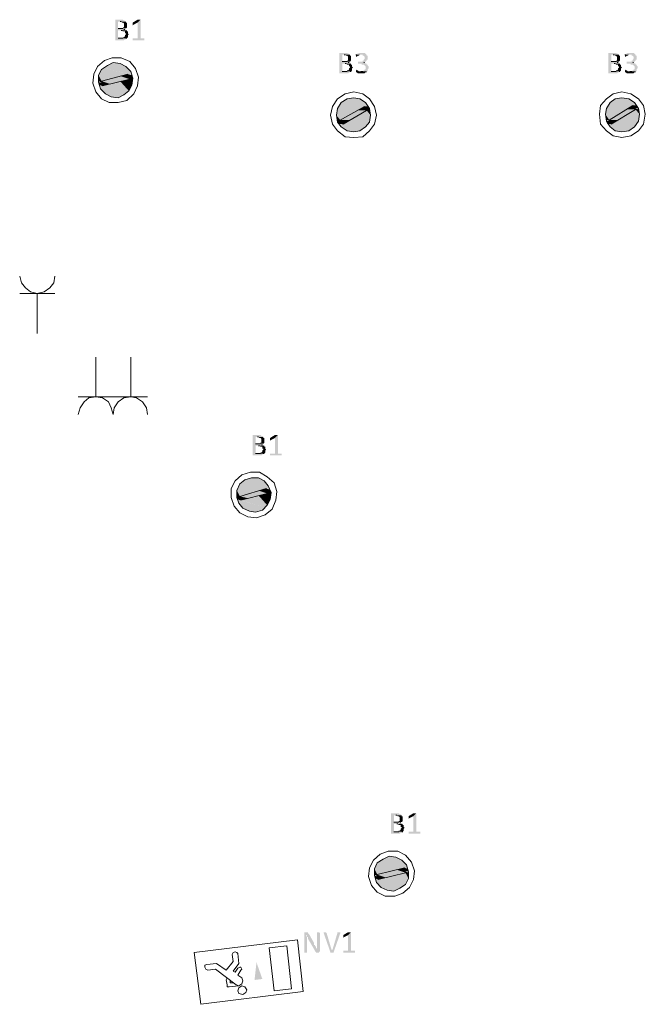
# Model space of a CAD drawing. Header units: millimetres. Extents: x -197899 to 120983, y -4228 to 45370.
# Tile 85 of 200: x -155328 to -152611, y -442 to 3834. Entities that reach past the tile are written whole.
import ezdxf

# ---------------------------------------------------------------- set-up
doc = ezdxf.new("R2010")
doc.units = ezdxf.units.MM
for name, color, linetype in [('AL63----', 7, 'Continuous'), ('PDF_Geometry', 8, 'Continuous'), ('PDF_Solid Fills', 8, 'Continuous')]:
    doc.layers.add(name, color=color, linetype=linetype)

# ---------------------------------------------------------------- blocks, each defined once
blk = doc.blocks.new('A$C01523A58')
at = {"layer": 'PDF_Solid Fills'}
for color, points in [(7, [(7285.5, -25319.6), (7260.1, -25319.6), (7260.1, -25323.8), (7260.1, -25404.2), (7260.1, -25408.5), (7298.3, -25408.5), (7302.5, -25404.2), (7306.7, -25404.2), (7306.7, -25400), (7310.9, -25400), (7272.9, -25400), (7272.9, -25366.1), (7310.9, -25366.1), (7306.7, -25361.9), (7298.3, -25361.9), (7302.5, -25361.9), (7302.5, -25357.7), (7272.9, -25357.7), (7272.9, -25328), (7306.7, -25328), (7302.5, -25323.8), (7298.3, -25323.8), (7294, -25319.6)]), (7, [(7306.7, -25328), (7281.3, -25328), (7285.5, -25328), (7289.8, -25332.2), (7294, -25332.2), (7298.3, -25336.5), (7298.3, -25345), (7298.3, -25353.4), (7294, -25353.4), (7294, -25357.7), (7272.9, -25357.7), (7306.7, -25357.7), (7310.9, -25353.4), (7310.9, -25349.2), (7310.9, -25340.7), (7310.9, -25336.5), (7310.9, -25332.2), (7306.7, -25332.2)]), (7, [(7370.2, -25319.6), (7357.5, -25332.2), (7357.5, -25400), (7336.3, -25400), (7336.3, -25404.2), (7336.3, -25408.5), (7387.1, -25408.5), (7387.1, -25404.2), (7387.1, -25400), (7370.2, -25400)]), (7, [(7361.7, -25319.6), (7357.5, -25319.6), (7336.3, -25332.2), (7336.3, -25336.5), (7336.3, -25340.7), (7336.3, -25345), (7340.6, -25340.7), (7357.5, -25332.2), (7370.2, -25319.6), (7366, -25319.6)]), (7, [(7310.9, -25366.1), (7285.5, -25366.1), (7289.8, -25366.1), (7294, -25370.4), (7302.5, -25370.4), (7302.5, -25378.8), (7306.7, -25378.8), (7306.7, -25383.1), (7306.7, -25383.1), (7302.5, -25387.3), (7302.5, -25391.5), (7302.5, -25391.5), (7298.3, -25395.8), (7294, -25395.8), (7294, -25400), (7272.9, -25400), (7310.9, -25400), (7315.2, -25395.8), (7315.2, -25391.5), (7315.2, -25387.3), (7315.2, -25387.3), (7319.4, -25383.1), (7319.4, -25383.1), (7315.2, -25378.8), (7315.2, -25374.6), (7315.2, -25370.4), (7310.9, -25370.4)]), (7, [(8259.2, -25463.5), (8233.8, -25463.5), (8233.8, -25467.7), (8233.8, -25548.1), (8233.8, -25552.4), (8271.9, -25552.4), (8276.1, -25548.1), (8280.4, -25548.1), (8280.4, -25543.9), (8284.6, -25543.9), (8246.5, -25543.9), (8246.5, -25510.1), (8284.6, -25510.1), (8280.4, -25505.8), (8271.9, -25505.8), (8276.1, -25505.8), (8276.1, -25501.6), (8246.5, -25501.6), (8246.5, -25471.9), (8280.4, -25471.9), (8276.1, -25467.7), (8271.9, -25467.7), (8267.7, -25463.5)]), (7, [(8280.4, -25471.9), (8255, -25471.9), (8259.2, -25471.9), (8263.4, -25476.2), (8267.7, -25476.2), (8271.9, -25480.4), (8271.9, -25488.9), (8271.9, -25497.3), (8267.7, -25497.3), (8267.7, -25501.6), (8246.5, -25501.6), (8280.4, -25501.6), (8284.6, -25497.3), (8284.6, -25493.2), (8284.6, -25484.7), (8284.6, -25480.4), (8284.6, -25476.2), (8280.4, -25476.2)]), (7, [(8331.2, -25463.5), (8318.5, -25463.5), (8314.3, -25467.7), (8310, -25467.7), (8310, -25471.9), (8305.8, -25471.9), (8335.4, -25471.9), (8335.4, -25476.2), (8339.7, -25476.2), (8343.8, -25480.4), (8343.8, -25484.7), (8343.8, -25488.9), (8343.8, -25488.9), (8339.7, -25493.2), (8339.7, -25497.3), (8335.4, -25497.3), (8335.4, -25501.6), (8314.3, -25501.6), (8314.3, -25505.8), (8314.3, -25510.1), (8331.2, -25510.1), (8331.2, -25514.3), (8339.7, -25514.3), (8343.8, -25518.6), (8343.8, -25518.6), (8348.1, -25522.7), (8348.1, -25527), (8348.1, -25531.2), (8348.1, -25535.5), (8343.8, -25535.5), (8343.8, -25539.7), (8339.7, -25539.7), (8335.4, -25543.9), (8326.9, -25543.9), (8356.6, -25543.9), (8356.6, -25539.7), (8356.6, -25535.5), (8360.8, -25531.2), (8360.8, -25522.7), (8360.8, -25522.7), (8356.6, -25518.6), (8356.6, -25514.3), (8352.3, -25514.3), (8352.3, -25510.1), (8348.1, -25510.1), (8343.8, -25505.8), (8339.7, -25505.8), (8343.8, -25505.8), (8348.1, -25501.6), (8348.1, -25501.6), (8352.3, -25497.3), (8352.3, -25493.2), (8356.6, -25493.2), (8356.6, -25488.9), (8356.6, -25484.7), (8356.6, -25476.2), (8352.3, -25476.2), (8352.3, -25471.9), (8352.3, -25471.9), (8348.1, -25467.7), (8348.1, -25467.7), (8343.8, -25463.5), (8335.4, -25463.5)]), (7, [(8305.8, -25471.9), (8305.8, -25476.2), (8305.8, -25480.4), (8310, -25480.4), (8314.3, -25476.2), (8318.5, -25476.2), (8322.7, -25471.9), (8326.9, -25471.9)]), (7, [(9427.6, -25463.5), (9402.2, -25463.5), (9402.2, -25467.7), (9402.2, -25548.1), (9402.2, -25552.4), (9440.3, -25552.4), (9444.5, -25548.1), (9448.8, -25548.1), (9448.8, -25543.9), (9453, -25543.9), (9414.9, -25543.9), (9414.9, -25510.1), (9453, -25510.1), (9448.8, -25505.8), (9440.3, -25505.8), (9444.5, -25505.8), (9444.5, -25501.6), (9414.9, -25501.6), (9414.9, -25471.9), (9448.8, -25471.9), (9444.5, -25467.7), (9440.3, -25467.7), (9436, -25463.5)]), (7, [(9448.8, -25471.9), (9423.4, -25471.9), (9427.6, -25471.9), (9431.8, -25476.2), (9436, -25476.2), (9440.3, -25480.4), (9440.3, -25488.9), (9440.3, -25497.3), (9436, -25497.3), (9436, -25501.6), (9414.9, -25501.6), (9448.8, -25501.6), (9453, -25497.3), (9453, -25493.2), (9453, -25484.7), (9453, -25480.4), (9453, -25476.2), (9448.8, -25476.2)]), (7, [(9499.6, -25463.5), (9486.9, -25463.5), (9482.7, -25467.7), (9478.4, -25467.7), (9478.4, -25471.9), (9474.2, -25471.9), (9503.8, -25471.9), (9503.8, -25476.2), (9508.1, -25476.2), (9512.2, -25480.4), (9512.2, -25484.7), (9512.2, -25488.9), (9512.2, -25488.9), (9508.1, -25493.2), (9508.1, -25497.3), (9503.8, -25497.3), (9503.8, -25501.6), (9482.7, -25501.6), (9482.7, -25505.8), (9482.7, -25510.1), (9499.6, -25510.1), (9499.6, -25514.3), (9508.1, -25514.3), (9512.2, -25518.6), (9512.2, -25518.6), (9516.5, -25522.7), (9516.5, -25527), (9516.5, -25531.2), (9516.5, -25535.5), (9512.2, -25535.5), (9512.2, -25539.7), (9508.1, -25539.7), (9503.8, -25543.9), (9495.3, -25543.9), (9525, -25543.9), (9525, -25539.7), (9525, -25535.5), (9529.2, -25531.2), (9529.2, -25522.7), (9529.2, -25522.7), (9525, -25518.6), (9525, -25514.3), (9520.7, -25514.3), (9520.7, -25510.1), (9516.5, -25510.1), (9512.2, -25505.8), (9508.1, -25505.8), (9512.2, -25505.8), (9516.5, -25501.6), (9516.5, -25501.6), (9520.7, -25497.3), (9520.7, -25493.2), (9525, -25493.2), (9525, -25488.9), (9525, -25484.7), (9525, -25476.2), (9520.7, -25476.2), (9520.7, -25471.9), (9520.7, -25471.9), (9516.5, -25467.7), (9516.5, -25467.7), (9512.2, -25463.5), (9503.8, -25463.5)]), (7, [(9474.2, -25471.9), (9474.2, -25476.2), (9474.2, -25480.4), (9478.4, -25480.4), (9482.7, -25476.2), (9486.9, -25476.2), (9491.1, -25471.9), (9495.3, -25471.9)]), (1, [(7226.3, -25518.6), (7209.3, -25527), (7332.1, -25560.9)]), (1, [(7251.6, -25505.8), (7226.3, -25518.6), (7327.9, -25543.9)]), (1, [(7226.3, -25518.6), (7327.9, -25543.9), (7332.1, -25560.9)]), (1, [(7281.3, -25510.1), (7251.6, -25505.8), (7306.7, -25522.7)]), (1, [(7251.6, -25505.8), (7306.7, -25522.7), (7327.9, -25543.9)]), (7, [(8284.6, -25510.1), (8259.2, -25510.1), (8263.4, -25510.1), (8267.7, -25514.3), (8276.1, -25514.3), (8276.1, -25522.7), (8280.4, -25522.7), (8280.4, -25527), (8280.4, -25527), (8276.1, -25531.2), (8276.1, -25535.5), (8276.1, -25535.5), (8271.9, -25539.7), (8267.7, -25539.7), (8267.7, -25543.9), (8246.5, -25543.9), (8284.6, -25543.9), (8288.8, -25539.7), (8288.8, -25535.5), (8288.8, -25531.2), (8288.8, -25531.2), (8293.1, -25527), (8293.1, -25527), (8288.8, -25522.7), (8288.8, -25518.6), (8288.8, -25514.3), (8284.6, -25514.3)]), (7, [(9453, -25510.1), (9427.6, -25510.1), (9431.8, -25510.1), (9436, -25514.3), (9444.5, -25514.3), (9444.5, -25522.7), (9448.8, -25522.7), (9448.8, -25527), (9448.8, -25527), (9444.5, -25531.2), (9444.5, -25535.5), (9444.5, -25535.5), (9440.3, -25539.7), (9436, -25539.7), (9436, -25543.9), (9414.9, -25543.9), (9453, -25543.9), (9457.3, -25539.7), (9457.3, -25535.5), (9457.3, -25531.2), (9457.3, -25531.2), (9461.5, -25527), (9461.5, -25527), (9457.3, -25522.7), (9457.3, -25518.6), (9457.3, -25514.3), (9453, -25514.3)]), (1, [(7200.9, -25535.5), (7188.2, -25560.9), (7243.2, -25577.8)]), (1, [(7188.2, -25560.9), (7188.2, -25586.3), (7200.9, -25586.3)]), (1, [(7188.2, -25560.9), (7243.2, -25577.8), (7200.9, -25586.3)]), (1, [(7209.3, -25527), (7200.9, -25535.5), (7298.3, -25560.9)]), (1, [(7200.9, -25535.5), (7298.3, -25560.9), (7243.2, -25577.8)]), (51, [(7285.5, -25565.1), (7200.9, -25586.3), (7239, -25598.9)]), (1, [(7209.3, -25527), (7315.2, -25556.6), (7298.3, -25560.9)]), (51, [(7285.5, -25565.1), (7323.7, -25577.8), (7239, -25598.9)]), (51, [(7315.2, -25556.6), (7285.5, -25565.1), (7323.7, -25577.8)]), (1, [(7315.2, -25556.6), (7319.4, -25569.3), (7336.3, -25573.5)]), (1, [(7315.2, -25556.6), (7332.1, -25560.9), (7336.3, -25573.5)]), (7, [(8305.8, -25535.5), (8305.8, -25539.7), (8305.8, -25543.9), (8305.8, -25548.1), (8310, -25548.1), (8314.3, -25552.4), (8343.8, -25552.4), (8348.1, -25548.1), (8352.3, -25548.1), (8352.3, -25543.9), (8318.5, -25543.9), (8314.3, -25539.7), (8310, -25539.7)]), (7, [(9474.2, -25535.5), (9474.2, -25539.7), (9474.2, -25543.9), (9474.2, -25548.1), (9478.4, -25548.1), (9482.7, -25552.4), (9512.2, -25552.4), (9516.5, -25548.1), (9520.7, -25548.1), (9520.7, -25543.9), (9486.9, -25543.9), (9482.7, -25539.7), (9478.4, -25539.7)]), (1, [(7188.2, -25586.3), (7200.9, -25586.3), (7205.1, -25594.7)]), (1, [(7188.2, -25590.5), (7192.4, -25603.2), (7205.1, -25607.4)]), (1, [(7188.2, -25590.5), (7205.1, -25594.7), (7205.1, -25607.4)]), (1, [(7192.4, -25603.2), (7196.6, -25620.1), (7298.3, -25645.5)]), (1, [(7192.4, -25603.2), (7310.9, -25637.1), (7298.3, -25645.5)]), (51, [(7200.9, -25586.3), (7239, -25598.9), (7205.1, -25607.4)]), (1, [(7226.3, -25603.2), (7205.1, -25607.4), (7310.9, -25637.1)]), (1, [(7281.3, -25586.3), (7226.3, -25603.2), (7319.4, -25628.6)]), (1, [(7226.3, -25603.2), (7319.4, -25628.6), (7310.9, -25637.1)]), (1, [(7323.7, -25577.8), (7281.3, -25586.3), (7332.1, -25603.2)]), (1, [(7281.3, -25586.3), (7332.1, -25603.2), (7319.4, -25628.6)]), (1, [(7319.4, -25569.3), (7323.7, -25577.8), (7336.3, -25582)]), (1, [(7319.4, -25569.3), (7336.3, -25573.5), (7336.3, -25582)]), (1, [(7323.7, -25577.8), (7336.3, -25582), (7332.1, -25603.2)]), (1, [(7196.6, -25620.1), (7217.8, -25641.3), (7272.9, -25658.2)]), (1, [(7196.6, -25620.1), (7298.3, -25645.5), (7272.9, -25658.2)]), (1, [(7217.8, -25641.3), (7272.9, -25658.2), (7243.2, -25654)]), (1, [(8233.8, -25696.3), (8225.3, -25704.8), (8326.9, -25704.8)]), (1, [(8242.3, -25679.4), (8233.8, -25696.3), (8356.6, -25696.3)]), (1, [(8233.8, -25696.3), (8343.8, -25696.3), (8326.9, -25704.8)]), (1, [(8267.7, -25662.5), (8242.3, -25679.4), (8348.1, -25679.4)]), (1, [(8242.3, -25679.4), (8348.1, -25679.4), (8356.6, -25696.3)]), (1, [(8297.3, -25658.2), (8267.7, -25662.5), (8322.7, -25662.5)]), (1, [(8267.7, -25662.5), (8322.7, -25662.5), (8348.1, -25679.4)]), (51, [(8343.8, -25696.3), (8314.3, -25713.2), (8352.3, -25713.2)]), (1, [(8343.8, -25696.3), (8348.1, -25704.8), (8365.1, -25704.8)]), (1, [(8343.8, -25696.3), (8356.6, -25696.3), (8365.1, -25704.8)]), (1, [(9398, -25692.1), (9393.7, -25704.8), (9491.1, -25704.8)]), (1, [(9410.7, -25679.4), (9398, -25692.1), (9525, -25692.1)]), (1, [(9398, -25692.1), (9508.1, -25692.1), (9491.1, -25704.8)]), (1, [(9431.8, -25662.5), (9410.7, -25679.4), (9516.5, -25679.4)]), (1, [(9410.7, -25679.4), (9516.5, -25679.4), (9525, -25692.1)]), (1, [(9461.5, -25658.2), (9431.8, -25662.5), (9491.1, -25662.5)]), (1, [(9431.8, -25662.5), (9491.1, -25662.5), (9516.5, -25679.4)]), (51, [(9508.1, -25692.1), (9478.4, -25709), (9520.7, -25709)]), (1, [(9508.1, -25692.1), (9516.5, -25704.8), (9533.5, -25704.8)]), (1, [(9508.1, -25692.1), (9525, -25692.1), (9533.5, -25704.8)]), (1, [(8225.3, -25704.8), (8221.1, -25734.4), (8276.1, -25734.4)]), (1, [(8221.1, -25734.4), (8225.3, -25755.6), (8238, -25755.6)]), (1, [(8221.1, -25734.4), (8276.1, -25734.4), (8238, -25755.6)]), (1, [(8225.3, -25704.8), (8326.9, -25704.8), (8276.1, -25734.4)]), (51, [(8314.3, -25713.2), (8238, -25755.6), (8280.4, -25755.6)]), (1, [(8314.3, -25734.4), (8267.7, -25764), (8365.1, -25764)]), (51, [(8314.3, -25713.2), (8352.3, -25713.2), (8280.4, -25755.6)]), (1, [(8352.3, -25713.2), (8314.3, -25734.4), (8369.2, -25734.4)]), (1, [(8314.3, -25734.4), (8369.2, -25734.4), (8365.1, -25764)]), (1, [(8348.1, -25704.8), (8352.3, -25713.2), (8365.1, -25713.2)]), (1, [(8348.1, -25704.8), (8365.1, -25704.8), (8365.1, -25713.2)]), (1, [(8352.3, -25713.2), (8365.1, -25713.2), (8369.2, -25734.4)]), (1, [(9393.7, -25704.8), (9389.5, -25730.2), (9444.5, -25730.2)]), (1, [(9389.5, -25730.2), (9393.7, -25755.6), (9406.4, -25755.6)]), (1, [(9389.5, -25730.2), (9444.5, -25730.2), (9406.4, -25755.6)]), (1, [(9393.7, -25704.8), (9491.1, -25704.8), (9444.5, -25730.2)]), (51, [(9478.4, -25709), (9406.4, -25755.6), (9444.5, -25755.6)]), (1, [(9482.7, -25730.2), (9431.8, -25759.8), (9533.5, -25759.8)]), (51, [(9478.4, -25709), (9520.7, -25709), (9444.5, -25755.6)]), (1, [(9520.7, -25709), (9482.7, -25730.2), (9537.6, -25730.2)]), (1, [(9482.7, -25730.2), (9537.6, -25730.2), (9533.5, -25759.8)]), (1, [(9516.5, -25704.8), (9520.7, -25709), (9533.5, -25709)]), (1, [(9520.7, -25709), (9533.5, -25709), (9537.6, -25730.2)]), (1, [(8225.3, -25755.6), (8225.3, -25764), (8242.3, -25764)]), (1, [(8225.3, -25755.6), (8238, -25755.6), (8242.3, -25764)]), (1, [(8225.3, -25764), (8233.8, -25772.5), (8250.7, -25772.5)]), (1, [(8225.3, -25764), (8242.3, -25764), (8250.7, -25772.5)]), (1, [(8233.8, -25772.5), (8242.3, -25785.2), (8348.1, -25785.2)]), (1, [(8233.8, -25772.5), (8356.6, -25772.5), (8348.1, -25785.2)]), (51, [(8238, -25755.6), (8280.4, -25755.6), (8250.7, -25772.5)]), (1, [(8267.7, -25764), (8250.7, -25772.5), (8356.6, -25772.5)]), (1, [(8267.7, -25764), (8365.1, -25764), (8356.6, -25772.5)]), (1, [(9393.7, -25755.6), (9406.4, -25755.6), (9410.7, -25759.8)]), (1, [(9393.7, -25759.8), (9398, -25772.5), (9414.9, -25772.5)]), (1, [(9393.7, -25759.8), (9410.7, -25759.8), (9414.9, -25772.5)]), (1, [(9398, -25772.5), (9410.7, -25785.2), (9516.5, -25785.2)]), (1, [(9398, -25772.5), (9525, -25772.5), (9516.5, -25785.2)]), (51, [(9406.4, -25755.6), (9444.5, -25755.6), (9414.9, -25772.5)]), (1, [(9431.8, -25759.8), (9414.9, -25772.5), (9525, -25772.5)]), (1, [(9431.8, -25759.8), (9533.5, -25759.8), (9525, -25772.5)]), (1, [(8242.3, -25785.2), (8267.7, -25802.2), (8322.7, -25802.2)]), (1, [(8242.3, -25785.2), (8348.1, -25785.2), (8322.7, -25802.2)]), (1, [(8267.7, -25802.2), (8322.7, -25802.2), (8297.3, -25806.4)]), (1, [(9410.7, -25785.2), (9431.8, -25802.2), (9491.1, -25802.2)]), (1, [(9410.7, -25785.2), (9516.5, -25785.2), (9491.1, -25802.2)]), (1, [(9431.8, -25802.2), (9491.1, -25802.2), (9461.5, -25806.4)]), (7, [(7882.5, -27122.9), (7857.1, -27122.9), (7857.1, -27127.2), (7857.1, -27207.6), (7857.1, -27211.9), (7895.1, -27211.9), (7899.4, -27207.6), (7903.6, -27207.6), (7903.6, -27203.4), (7907.9, -27203.4), (7869.7, -27203.4), (7869.7, -27169.6), (7907.9, -27169.6), (7903.6, -27165.3), (7895.1, -27165.3), (7899.4, -27165.3), (7899.4, -27161.1), (7869.7, -27161.1), (7869.7, -27131.4), (7903.6, -27131.4), (7899.4, -27127.2), (7895.1, -27127.2), (7890.9, -27122.9)]), (7, [(7903.6, -27131.4), (7878.2, -27131.4), (7882.5, -27131.4), (7886.6, -27135.7), (7890.9, -27135.7), (7895.1, -27139.9), (7895.1, -27148.3), (7895.1, -27156.8), (7890.9, -27156.8), (7890.9, -27161.1), (7869.7, -27161.1), (7903.6, -27161.1), (7907.9, -27156.8), (7907.9, -27152.6), (7907.9, -27144.2), (7907.9, -27139.9), (7907.9, -27135.7), (7903.6, -27135.7)]), (7, [(7967.1, -27122.9), (7954.4, -27135.7), (7954.4, -27203.4), (7933.2, -27203.4), (7933.2, -27207.6), (7933.2, -27211.9), (7984, -27211.9), (7984, -27207.6), (7984, -27203.4), (7967.1, -27203.4)]), (7, [(7958.6, -27122.9), (7954.4, -27122.9), (7933.2, -27135.7), (7933.2, -27139.9), (7933.2, -27144.2), (7933.2, -27148.3), (7937.5, -27144.2), (7954.4, -27135.7), (7967.1, -27122.9), (7962.9, -27122.9)]), (7, [(7907.9, -27169.6), (7882.5, -27169.6), (7886.6, -27169.6), (7890.9, -27173.7), (7899.4, -27173.7), (7899.4, -27182.2), (7903.6, -27182.2), (7903.6, -27186.5), (7903.6, -27186.5), (7899.4, -27190.7), (7899.4, -27195), (7899.4, -27195), (7895.1, -27199.1), (7890.9, -27199.1), (7890.9, -27203.4), (7869.7, -27203.4), (7907.9, -27203.4), (7912.1, -27199.1), (7912.1, -27195), (7912.1, -27190.7), (7912.1, -27190.7), (7916.3, -27186.5), (7916.3, -27186.5), (7912.1, -27182.2), (7912.1, -27178), (7912.1, -27173.7), (7907.9, -27173.7)]), (1, [(7823.2, -27317.7), (7810.5, -27330.4), (7933.2, -27360)]), (1, [(7852.8, -27309.2), (7823.2, -27317.7), (7924.8, -27343.1)]), (1, [(7823.2, -27317.7), (7924.8, -27343.1), (7933.2, -27360)]), (1, [(7882.5, -27309.2), (7852.8, -27309.2), (7907.9, -27321.9)]), (1, [(7852.8, -27309.2), (7907.9, -27321.9), (7924.8, -27343.1)]), (1, [(7802, -27334.6), (7789.3, -27364.2), (7844.3, -27377)]), (1, [(7810.5, -27330.4), (7802, -27334.6), (7899.4, -27364.2)]), (1, [(7802, -27334.6), (7899.4, -27364.2), (7844.3, -27377)]), (1, [(7810.5, -27330.4), (7916.3, -27355.8), (7899.4, -27364.2)]), (51, [(7916.3, -27355.8), (7882.5, -27364.2), (7920.5, -27377)]), (1, [(7916.3, -27355.8), (7920.5, -27368.5), (7937.5, -27372.7)]), (1, [(7916.3, -27355.8), (7933.2, -27360), (7937.5, -27372.7)]), (1, [(7789.3, -27364.2), (7789.3, -27385.4), (7802, -27389.6)]), (1, [(7789.3, -27364.2), (7844.3, -27377), (7802, -27389.6)]), (1, [(7789.3, -27385.4), (7789.3, -27393.9), (7802, -27398.1)]), (1, [(7789.3, -27385.4), (7802, -27389.6), (7802, -27398.1)]), (1, [(7789.3, -27393.9), (7789.3, -27402.4), (7806.3, -27406.6)]), (1, [(7789.3, -27393.9), (7802, -27398.1), (7806.3, -27406.6)]), (1, [(7789.3, -27402.4), (7797.8, -27419.3), (7899.4, -27448.9)]), (1, [(7789.3, -27402.4), (7912.1, -27436.3), (7899.4, -27448.9)]), (51, [(7882.5, -27364.2), (7802, -27389.6), (7840.1, -27398.1)]), (51, [(7802, -27389.6), (7840.1, -27398.1), (7806.3, -27406.6)]), (1, [(7827.4, -27402.4), (7806.3, -27406.6), (7912.1, -27436.3)]), (1, [(7882.5, -27385.4), (7827.4, -27402.4), (7920.5, -27427.8)]), (1, [(7827.4, -27402.4), (7920.5, -27427.8), (7912.1, -27436.3)]), (51, [(7882.5, -27364.2), (7920.5, -27377), (7840.1, -27398.1)]), (1, [(7920.5, -27377), (7882.5, -27385.4), (7933.2, -27402.4)]), (1, [(7882.5, -27385.4), (7933.2, -27402.4), (7920.5, -27427.8)]), (1, [(7920.5, -27368.5), (7920.5, -27377), (7937.5, -27381.2)]), (1, [(7920.5, -27368.5), (7937.5, -27372.7), (7937.5, -27381.2)]), (1, [(7920.5, -27377), (7937.5, -27381.2), (7933.2, -27402.4)]), (1, [(7797.8, -27419.3), (7814.7, -27440.4), (7869.7, -27457.4)]), (1, [(7797.8, -27419.3), (7899.4, -27448.9), (7869.7, -27457.4)]), (1, [(7814.7, -27440.4), (7869.7, -27457.4), (7844.3, -27453.2)]), (7, [(8483.6, -28765.5), (8458.2, -28765.5), (8458.2, -28769.7), (8458.2, -28850.1), (8458.2, -28854.4), (8496.3, -28854.4), (8500.5, -28850.1), (8504.7, -28850.1), (8504.7, -28845.9), (8509, -28845.9), (8470.9, -28845.9), (8470.9, -28812.1), (8509, -28812.1), (8504.7, -28807.8), (8496.3, -28807.8), (8500.5, -28807.8), (8500.5, -28803.6), (8470.9, -28803.6), (8470.9, -28773.9), (8504.7, -28773.9), (8500.5, -28769.7), (8496.3, -28769.7), (8492, -28765.5)]), (7, [(8504.7, -28773.9), (8479.3, -28773.9), (8483.6, -28773.9), (8487.8, -28778.2), (8492, -28778.2), (8496.3, -28782.4), (8496.3, -28790.9), (8496.3, -28799.3), (8492, -28799.3), (8492, -28803.6), (8470.9, -28803.6), (8504.7, -28803.6), (8509, -28799.3), (8509, -28795.1), (8509, -28786.7), (8509, -28782.4), (8509, -28778.2), (8504.7, -28778.2)]), (7, [(8568.2, -28765.5), (8555.6, -28778.2), (8555.6, -28845.9), (8534.4, -28845.9), (8534.4, -28850.1), (8534.4, -28854.4), (8585.1, -28854.4), (8585.1, -28850.1), (8585.1, -28845.9), (8568.2, -28845.9)]), (7, [(8559.8, -28765.5), (8555.6, -28765.5), (8534.4, -28778.2), (8534.4, -28782.4), (8534.4, -28786.7), (8534.4, -28790.9), (8538.6, -28786.7), (8555.6, -28778.2), (8568.2, -28765.5), (8564, -28765.5)]), (7, [(8509, -28812.1), (8483.6, -28812.1), (8487.8, -28812.1), (8492, -28816.3), (8500.5, -28816.3), (8500.5, -28824.7), (8504.7, -28824.7), (8504.7, -28829), (8504.7, -28829), (8500.5, -28833.2), (8500.5, -28837.5), (8500.5, -28837.5), (8496.3, -28841.7), (8492, -28841.7), (8492, -28845.9), (8470.9, -28845.9), (8509, -28845.9), (8513.2, -28841.7), (8513.2, -28837.5), (8513.2, -28833.2), (8513.2, -28833.2), (8517.4, -28829), (8517.4, -28829), (8513.2, -28824.7), (8513.2, -28820.6), (8513.2, -28816.3), (8509, -28816.3)]), (1, [(8398.9, -28981.4), (8386.2, -29006.8), (8441.3, -29023.7)]), (1, [(8411.6, -28972.9), (8398.9, -28981.4), (8496.3, -29006.8)]), (1, [(8398.9, -28981.4), (8496.3, -29006.8), (8441.3, -29023.7)]), (1, [(8424.3, -28964.4), (8411.6, -28972.9), (8530.1, -29006.8)]), (1, [(8411.6, -28972.9), (8517.4, -29002.6), (8496.3, -29006.8)]), (1, [(8449.7, -28951.8), (8424.3, -28964.4), (8525.9, -28989.8)]), (1, [(8424.3, -28964.4), (8525.9, -28989.8), (8530.1, -29006.8)]), (1, [(8479.3, -28956), (8449.7, -28951.8), (8504.7, -28968.7)]), (1, [(8449.7, -28951.8), (8504.7, -28968.7), (8525.9, -28989.8)]), (1, [(8386.2, -29006.8), (8386.2, -29032.2), (8398.9, -29032.2)]), (1, [(8386.2, -29006.8), (8441.3, -29023.7), (8398.9, -29032.2)]), (51, [(8483.6, -29011), (8398.9, -29032.2), (8437, -29044.9)]), (51, [(8483.6, -29011), (8521.7, -29023.7), (8437, -29044.9)]), (1, [(8521.7, -29023.7), (8479.3, -29032.2), (8534.4, -29049.1)]), (51, [(8517.4, -29002.6), (8483.6, -29011), (8521.7, -29023.7)]), (1, [(8517.4, -29002.6), (8517.4, -29015.2), (8534.4, -29019.5)]), (1, [(8517.4, -29002.6), (8530.1, -29006.8), (8534.4, -29019.5)]), (1, [(8517.4, -29015.2), (8521.7, -29023.7), (8534.4, -29023.7)]), (1, [(8521.7, -29023.7), (8534.4, -29023.7), (8534.4, -29049.1)]), (1, [(8386.2, -29032.2), (8398.9, -29032.2), (8403.1, -29040.6)]), (1, [(8386.2, -29036.4), (8390.5, -29049.1), (8403.1, -29053.4)]), (1, [(8386.2, -29036.4), (8403.1, -29040.6), (8403.1, -29053.4)]), (1, [(8390.5, -29049.1), (8394.6, -29066), (8496.3, -29091.4)]), (1, [(8390.5, -29049.1), (8509, -29083), (8496.3, -29091.4)]), (1, [(8394.6, -29066), (8415.8, -29087.3), (8470.9, -29104.2)]), (1, [(8394.6, -29066), (8496.3, -29091.4), (8470.9, -29104.2)]), (51, [(8398.9, -29032.2), (8437, -29044.9), (8403.1, -29053.4)]), (1, [(8424.3, -29049.1), (8403.1, -29053.4), (8509, -29083)]), (1, [(8479.3, -29032.2), (8424.3, -29049.1), (8521.7, -29074.5)]), (1, [(8424.3, -29049.1), (8521.7, -29074.5), (8509, -29083)]), (1, [(8479.3, -29032.2), (8534.4, -29049.1), (8521.7, -29074.5)]), (1, [(8415.8, -29087.3), (8470.9, -29104.2), (8441.3, -29099.9)]), (7, [(8089.9, -29281.9), (8081.4, -29281.9), (8081.4, -29286.2), (8081.4, -29370.9), (8094.1, -29370.9), (8094.1, -29315.8), (8094.1, -29307.3), (8094.1, -29303.1), (8094.1, -29303.1), (8089.9, -29298.9), (8089.9, -29294.7), (8094.1, -29294.7), (8102.5, -29290.4), (8102.5, -29290.4), (8098.4, -29286.2), (8098.4, -29281.9), (8094.1, -29281.9)]), (7, [(8140.7, -29281.9), (8136.4, -29281.9), (8136.4, -29337), (8136.4, -29345.5), (8136.4, -29354), (8136.4, -29354), (8127.9, -29362.4), (8127.9, -29366.6), (8132.2, -29366.6), (8132.2, -29370.9), (8144.9, -29370.9), (8144.9, -29366.6), (8149.2, -29366.6), (8149.2, -29286.2), (8144.9, -29281.9), (8144.9, -29281.9)]), (7, [(8170.3, -29281.9), (8166.1, -29281.9), (8166.1, -29286.2), (8166.1, -29286.2), (8195.7, -29370.9), (8200, -29358.1), (8178.8, -29286.2), (8174.6, -29281.9), (8174.6, -29281.9)]), (7, [(8233.8, -29281.9), (8225.3, -29281.9), (8225.3, -29286.2), (8204.2, -29358.1), (8200, -29358.1), (8195.7, -29370.9), (8208.4, -29370.9), (8238, -29286.2), (8238, -29281.9), (8238, -29281.9)]), (7, [(8284.6, -29281.9), (8271.9, -29294.7), (8271.9, -29362.4), (8250.7, -29362.4), (8250.7, -29366.6), (8250.7, -29370.9), (8301.5, -29370.9), (8301.5, -29366.6), (8301.5, -29362.4), (8284.6, -29362.4)]), (7, [(8276.1, -29281.9), (8271.9, -29281.9), (8250.7, -29294.7), (8250.7, -29298.9), (8250.7, -29303.1), (8250.7, -29307.3), (8255, -29303.1), (8271.9, -29294.7), (8284.6, -29281.9), (8280.4, -29281.9)]), (7, [(8102.5, -29290.4), (8094.1, -29294.7), (8094.1, -29303.1), (8098.4, -29303.1), (8098.4, -29311.6), (8098.4, -29311.6), (8127.9, -29362.4), (8136.4, -29354), (8136.4, -29354), (8132.2, -29349.7), (8132.2, -29345.5), (8132.2, -29345.5), (8127.9, -29341.2), (8127.9, -29337), (8123.8, -29337), (8123.8, -29332.7), (8123.8, -29328.6)])]:
    blk.add_hatch(color=color, dxfattribs=at).paths.add_polyline_path(points)
at = {"layer": 'PDF_Solid Fills', "true_color": 0x00dd00}
blk.add_hatch(color=92, dxfattribs=at).paths.add_polyline_path([(7874, -29413.2), (7899.4, -29485.2), (7865.5, -29489.4)])
at = {"layer": 'PDF_Geometry', "color": 7, "lineweight": 0}
for points in [[(7281.3, -25328), (7285.5, -25328)], [(7294, -25357.7), (7272.9, -25357.7)], [(7285.5, -25366.1), (7289.8, -25366.1)], [(7298.3, -25361.9), (7302.5, -25361.9)], [(7294, -25400), (7272.9, -25400)], [(7306.7, -25400), (7310.9, -25400)], [(8255, -25471.9), (8259.2, -25471.9)], [(8310, -25471.9), (8305.8, -25471.9)], [(9423.4, -25471.9), (9427.6, -25471.9)], [(9478.4, -25471.9), (9474.2, -25471.9)], [(8267.7, -25501.6), (8246.5, -25501.6)], [(8259.2, -25510.1), (8263.4, -25510.1)], [(8271.9, -25505.8), (8276.1, -25505.8)], [(8339.7, -25505.8), (8343.8, -25505.8)], [(9436, -25501.6), (9414.9, -25501.6)], [(9427.6, -25510.1), (9431.8, -25510.1)], [(9440.3, -25505.8), (9444.5, -25505.8)], [(9508.1, -25505.8), (9512.2, -25505.8)], [(8267.7, -25543.9), (8246.5, -25543.9)], [(8280.4, -25543.9), (8284.6, -25543.9)], [(8335.4, -25543.9), (8326.9, -25543.9)], [(9436, -25543.9), (9414.9, -25543.9)], [(9448.8, -25543.9), (9453, -25543.9)], [(9503.8, -25543.9), (9495.3, -25543.9)], [(7878.2, -27131.4), (7882.5, -27131.4)], [(7890.9, -27161.1), (7869.7, -27161.1)], [(7882.5, -27169.6), (7886.6, -27169.6)], [(7895.1, -27165.3), (7899.4, -27165.3)], [(7890.9, -27203.4), (7869.7, -27203.4)], [(7903.6, -27203.4), (7907.9, -27203.4)], [(8479.3, -28773.9), (8483.6, -28773.9)], [(8492, -28803.6), (8470.9, -28803.6)], [(8483.6, -28812.1), (8487.8, -28812.1)], [(8496.3, -28807.8), (8500.5, -28807.8)], [(8492, -28845.9), (8470.9, -28845.9)], [(8504.7, -28845.9), (8509, -28845.9)]]:
    blk.add_lwpolyline(points, dxfattribs=at)
at = {"layer": 'PDF_Geometry', "color": 7, "lineweight": 13}
for points in [[(7357.5, -25607.4), (7361.7, -25569.3), (7349.1, -25531.2), (7323.7, -25501.6), (7285.5, -25484.7), (7247.4, -25484.7), (7213.6, -25497.3), (7183.9, -25522.7), (7167, -25556.6), (7162.8, -25594.7), (7175.5, -25632.8), (7200.9, -25662.5), (7234.7, -25679.4), (7272.9, -25679.4), (7310.9, -25670.9), (7340.6, -25641.3), (7357.5, -25607.4)], [(7332.1, -25603.2), (7336.3, -25573.5), (7327.9, -25543.9), (7306.7, -25522.7), (7281.3, -25510.1), (7251.6, -25505.8), (7226.3, -25518.6), (7200.9, -25535.5), (7188.2, -25560.9), (7188.2, -25590.5), (7196.6, -25620.1), (7217.8, -25641.3), (7243.2, -25654), (7272.9, -25658.2), (7298.3, -25645.5), (7319.4, -25628.6), (7332.1, -25603.2)], [(7315.2, -25556.6), (7200.9, -25586.3), (7205.1, -25607.4)], [(7323.7, -25577.8), (7315.2, -25556.6)], [(7205.1, -25607.4), (7323.7, -25577.8)], [(8394.6, -25734.4), (8386.2, -25696.3), (8365.1, -25662.5), (8335.4, -25641.3), (8297.3, -25632.8), (8259.2, -25641.3), (8225.3, -25662.5), (8204.2, -25696.3), (8195.7, -25734.4), (8204.2, -25772.5), (8225.3, -25802.2), (8259.2, -25827.6), (8297.3, -25831.8), (8335.4, -25827.6), (8365.1, -25802.2), (8386.2, -25772.5), (8394.6, -25734.4)], [(9563, -25730.2), (9554.6, -25692.1), (9533.5, -25662.5), (9499.6, -25641.3), (9461.5, -25632.8), (9423.4, -25641.3), (9393.7, -25662.5), (9368.3, -25692.1), (9364.1, -25730.2), (9368.3, -25772.5), (9393.7, -25802.2), (9423.4, -25823.3), (9461.5, -25831.8), (9499.6, -25823.3), (9533.5, -25802.2), (9554.6, -25772.5), (9563, -25730.2)], [(8369.2, -25734.4), (8365.1, -25704.8), (8348.1, -25679.4), (8322.7, -25662.5), (8297.3, -25658.2), (8267.7, -25662.5), (8242.3, -25679.4), (8225.3, -25704.8), (8221.1, -25734.4), (8225.3, -25764), (8242.3, -25785.2), (8267.7, -25802.2), (8297.3, -25806.4), (8322.7, -25802.2), (8348.1, -25785.2), (8365.1, -25764), (8369.2, -25734.4)], [(8343.8, -25696.3), (8238, -25755.6), (8250.7, -25772.5)], [(8352.3, -25713.2), (8343.8, -25696.3)], [(9537.6, -25730.2), (9533.5, -25704.8), (9516.5, -25679.4), (9491.1, -25662.5), (9461.5, -25658.2), (9431.8, -25662.5), (9410.7, -25679.4), (9393.7, -25704.8), (9389.5, -25730.2), (9393.7, -25759.8), (9410.7, -25785.2), (9431.8, -25802.2), (9461.5, -25806.4), (9491.1, -25802.2), (9516.5, -25785.2), (9533.5, -25759.8), (9537.6, -25730.2)], [(9508.1, -25692.1), (9406.4, -25755.6), (9414.9, -25772.5)], [(9520.7, -25709), (9508.1, -25692.1)], [(8250.7, -25772.5), (8352.3, -25713.2)], [(9414.9, -25772.5), (9520.7, -25709)], [(7958.6, -27406.6), (7962.9, -27368.5), (7950.2, -27330.4), (7920.5, -27305), (7886.6, -27283.8), (7848.6, -27283.8), (7810.5, -27296.5), (7780.8, -27321.9), (7763.9, -27355.8), (7763.9, -27393.9), (7776.6, -27432), (7802, -27461.6), (7835.8, -27478.6), (7874, -27482.8), (7912.1, -27470.1), (7941.7, -27444.7), (7958.6, -27406.6)], [(7933.2, -27402.4), (7937.5, -27372.7), (7924.8, -27343.1), (7907.9, -27321.9), (7882.5, -27309.2), (7852.8, -27309.2), (7823.2, -27317.7), (7802, -27334.6), (7789.3, -27364.2), (7789.3, -27393.9), (7797.8, -27419.3), (7814.7, -27440.4), (7844.3, -27453.2), (7869.7, -27457.4), (7899.4, -27448.9), (7920.5, -27427.8), (7933.2, -27402.4)], [(7916.3, -27355.8), (7802, -27389.6), (7806.3, -27406.6)], [(7920.5, -27377), (7916.3, -27355.8)], [(7806.3, -27406.6), (7920.5, -27377)], [(8555.6, -29053.4), (8559.8, -29015.2), (8547.1, -28977.2), (8521.7, -28947.5), (8487.8, -28930.6), (8445.5, -28930.6), (8411.6, -28943.3), (8382, -28968.7), (8365.1, -29002.6), (8360.8, -29040.6), (8373.5, -29078.8), (8398.9, -29108.4), (8432.8, -29125.3), (8475.1, -29125.3), (8509, -29112.6), (8538.6, -29087.3), (8555.6, -29053.4)], [(8534.4, -29049.1), (8534.4, -29019.5), (8525.9, -28989.8), (8504.7, -28968.7), (8479.3, -28956), (8449.7, -28951.8), (8424.3, -28964.4), (8398.9, -28981.4), (8386.2, -29006.8), (8386.2, -29036.4), (8394.6, -29066), (8415.8, -29087.3), (8441.3, -29099.9), (8470.9, -29104.2), (8496.3, -29091.4), (8521.7, -29074.5), (8534.4, -29049.1)], [(8517.4, -29002.6), (8398.9, -29032.2), (8403.1, -29053.4)], [(8403.1, -29053.4), (8521.7, -29023.7)], [(8521.7, -29023.7), (8517.4, -29002.6)]]:
    blk.add_lwpolyline(points, dxfattribs=at)
at = {"layer": 'PDF_Geometry', "color": 1, "lineweight": 18}
for points in [[(6845.3, -26432.9), (6853.7, -26462.6), (6870.7, -26483.7), (6891.8, -26500.6), (6921.5, -26509.1), (6951.1, -26500.6), (6976.5, -26483.7), (6993.4, -26462.6), (6997.7, -26432.9)], [(6845.3, -26509.1), (6997.7, -26509.1)], [(6921.5, -26682.7), (6921.5, -26509.1)], [(7175.5, -26784.3), (7175.5, -26957.8)], [(7327.9, -26784.3), (7327.9, -26957.8)], [(7399.8, -26957.8), (7099.3, -26957.8)], [(7251.6, -27034.1), (7243.2, -27004.4), (7230.5, -26979), (7205.1, -26962.1), (7175.5, -26957.8), (7145.9, -26962.1), (7124.7, -26979), (7107.7, -27004.4), (7099.3, -27034.1)], [(7399.8, -27034.1), (7395.6, -27004.4), (7378.6, -26979), (7353.3, -26962.1), (7327.9, -26957.8), (7298.3, -26962.1), (7272.9, -26979), (7255.9, -27004.4), (7251.6, -27034.1)]]:
    blk.add_lwpolyline(points, dxfattribs=at)
at = {"layer": 'PDF_Geometry', "color": 92, "lineweight": 18, "true_color": 0x00dd00}
for points in [[(7603, -29370.9), (8051.8, -29315.8)], [(8077.1, -29540.2), (8051.8, -29315.8)], [(8077.1, -29540.2), (7632.7, -29595.2), (7603, -29370.9)], [(7793.5, -29375.1), (7789.3, -29370.9), (7780.8, -29366.6), (7772.4, -29370.9), (7768.1, -29379.3)], [(7929, -29349.7), (8005.2, -29341.2), (8026.4, -29527.5)], [(7950.2, -29536), (7929, -29349.7)], [(7772.4, -29408.9), (7742.7, -29447.1)], [(7772.4, -29408.9), (7768.1, -29379.3)], [(7797.8, -29417.4), (7793.5, -29375.1)], [(7658.1, -29421.7), (7649.6, -29425.9), (7649.6, -29434.3), (7653.8, -29442.8), (7662.3, -29447.1)], [(7700.4, -29417.4), (7658.1, -29421.7)], [(7696.2, -29442.8), (7662.3, -29447.1)], [(7785.1, -29510.6), (7696.2, -29442.8)], [(7742.7, -29447.1), (7700.4, -29417.4)], [(7772.4, -29451.3), (7797.8, -29417.4)], [(7780.8, -29455.5), (7772.4, -29451.3)], [(7793.5, -29438.6), (7780.8, -29455.5)], [(7806.3, -29447.1), (7810.5, -29442.8), (7806.3, -29434.3), (7802, -29434.3), (7793.5, -29438.6)], [(7806.3, -29447.1), (7793.5, -29468.2)], [(7747, -29480.9), (7742.7, -29489.4)], [(7742.7, -29489.4), (7747, -29510.6)], [(7759.7, -29493.6), (7759.7, -29502.1)], [(7785.1, -29510.6), (7797.8, -29514.8), (7810.5, -29506.3), (7814.7, -29493.6), (7810.5, -29480.9)], [(7810.5, -29480.9), (7793.5, -29468.2)], [(7747, -29510.6), (7747, -29519), (7755.4, -29519)], [(7797.8, -29514.8), (7755.4, -29519)], [(7772.4, -29502.1), (7759.7, -29502.1)], [(7831.7, -29531.7), (7823.2, -29519), (7810.5, -29514.8), (7797.8, -29523.2), (7793.5, -29536), (7797.8, -29548.6), (7814.7, -29552.9), (7827.4, -29544.4), (7831.7, -29531.7)], [(7950.2, -29536), (8026.4, -29527.5)]]:
    blk.add_lwpolyline(points, dxfattribs=at)

msp = doc.modelspace()

# ---------------------------------------------------------------- block references
at = {"layer": 'AL63----'}
msp.add_blockref('A$C01523A58', (-162173.6, 29153.2), dxfattribs=at)

doc.saveas('drawing.dxf')
